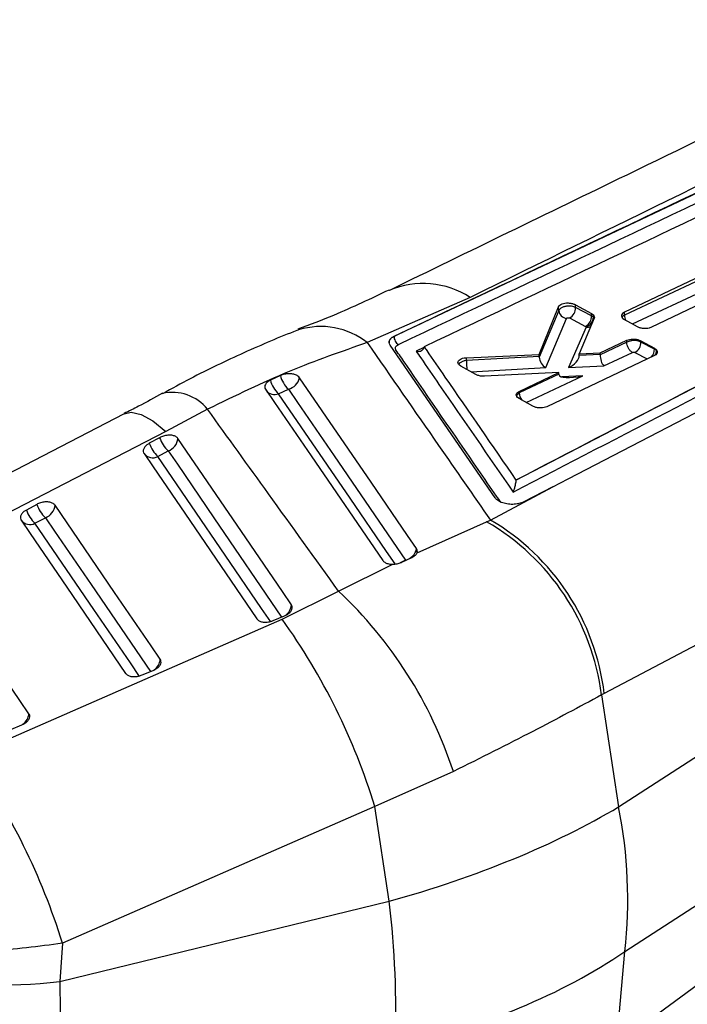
# Model space of a CAD drawing. Header units: millimetres. Extents: x 60 to 406, y 6 to 289.
# Tile 39 of 43: x 325 to 344, y 204 to 231. Entities that reach past the tile are written whole.
import ezdxf

# ---------------------------------------------------------------- set-up
doc = ezdxf.new("R2010")
doc.units = ezdxf.units.MM

msp = doc.modelspace()

# ---------------------------------------------------------------- linework, layer by layer
at = {"color": 7, "linetype": 'Continuous', "lineweight": 25}
for p, q in [((335.765063, 222.467884), (352.464023, 230.370531)), ((339.151178, 218.472972), (356.900854, 227.676631)), ((344.294636, 224.141087), (342.165935, 223.132345)), ((344.298241, 224.057221), (342.169279, 223.055253)), ((342.90961, 222.723402), (345.03822, 223.734484)), ((337.882316, 223.545696), (335.020623, 222.290633)), ((362.20375, 223.456494), (341.606519, 212.543744)), ((339.797081, 221.962902), (340.339178, 223.288438)), ((340.343896, 223.179682), (339.80018, 221.885153)), ((340.343896, 223.179682), (340.339178, 223.288438)), ((340.807667, 223.342494), (341.251636, 223.097241)), ((340.811038, 223.264778), (340.807667, 223.342494)), ((341.254523, 223.030678), (340.811038, 223.264778)), ((339.983831, 221.594997), (340.559067, 222.964581)), ((340.643001, 222.975189), (341.086633, 222.741009)), ((341.326022, 222.964844), (340.910968, 221.977875)), ((341.251636, 223.097241), (341.303123, 223.058519)), ((341.254523, 223.030678), (341.251636, 223.097241)), ((341.305959, 222.993147), (341.303123, 223.058519)), ((342.122072, 222.961942), (342.16477, 222.932008)), ((342.16477, 222.932008), (342.517179, 222.737836)), ((342.169279, 223.055253), (342.165935, 223.132345)), ((341.099463, 222.71838), (340.614617, 221.595662)), ((341.086633, 222.741009), (341.095391, 222.734651)), ((341.095391, 222.734651), (341.099463, 222.71838)), ((342.005514, 209.396026), (362.466613, 222.676122)), ((335.765272, 222.46308), (335.765062, 222.467907)), ((341.489799, 222.002516), (342.231199, 222.354681)), ((342.233608, 222.299145), (342.231199, 222.354681)), ((342.623751, 222.340515), (342.999572, 222.133574)), ((342.625199, 222.307143), (342.623751, 222.340515)), ((338.572455, 217.976411), (335.654434, 222.21719)), ((342.233609, 222.299111), (341.491677, 221.949942)), ((342.233609, 222.299111), (342.233608, 222.299145)), ((343.00064, 222.108966), (342.625199, 222.307143)), ((342.999572, 222.133574), (343.05385, 222.091859)), ((343.00064, 222.108966), (342.999572, 222.133574)), ((343.054869, 222.068374), (343.05385, 222.091859)), ((337.775133, 221.871321), (339.797081, 221.962902)), ((337.778543, 221.792704), (337.775133, 221.871321)), ((337.778543, 221.792704), (337.778442, 221.792648)), ((339.7996, 221.904842), (337.778543, 221.792704)), ((339.7996, 221.904842), (339.797081, 221.962902)), ((342.998355, 221.93265), (340.011862, 220.511101)), ((340.910968, 221.977875), (341.489799, 222.002516)), ((340.912924, 221.932822), (340.910968, 221.977875)), ((341.491628, 221.960351), (340.912994, 221.930909)), ((341.491628, 221.960351), (341.489799, 222.002516)), ((341.592687, 221.645427), (342.386617, 222.019067)), ((337.622471, 221.63621), (337.576929, 221.669084)), ((338.037205, 221.405348), (337.622471, 221.63621)), ((340.614617, 221.595662), (341.592687, 221.645427)), ((332.610113, 221.376478), (332.330009, 221.248187)), ((340.344141, 221.458356), (338.2806, 221.35578)), ((339.244577, 220.936126), (340.344141, 221.458356)), ((340.346202, 221.410841), (339.246437, 220.893246)), ((340.346202, 221.410841), (340.344141, 221.458356)), ((332.554258, 220.869523), (332.830037, 220.995275)), ((339.24352, 220.734821), (339.195112, 220.770444)), ((339.619402, 220.526181), (339.24352, 220.734821)), ((339.246437, 220.893246), (339.244577, 220.936126)), ((330.58456, 220.438891), (329.424584, 219.823179)), ((328.269822, 220.313549), (319.361443, 215.713054)), ((329.253766, 219.649179), (328.965947, 219.492927)), ((329.204401, 219.125293), (329.492219, 219.28154)), ((342.179708, 205.380481), (362.640807, 218.660572)), ((338.444112, 217.360966), (340.176966, 218.284412)), ((339.150907, 218.467822), (339.151178, 218.472972)), ((340.176966, 218.284412), (339.367882, 217.864662)), ((325.839562, 217.79564), (325.551743, 217.639382)), ((362.446586, 217.858607), (342.026607, 202.859811)), ((325.790206, 217.271762), (326.078021, 217.428014)), ((336.405294, 216.45386), (338.338485, 217.315978)), ((338.338485, 217.315978), (338.444112, 217.360966)), ((335.979269, 216.19113), (336.264098, 216.32581)), ((334.225114, 215.387053), (335.731296, 216.136029)), ((332.655708, 214.61227), (334.225114, 215.387053)), ((332.411638, 214.569782), (332.719111, 214.697201)), ((323.974896, 210.813083), (332.655708, 214.61227)), ((328.764275, 213.058281), (329.071749, 213.185694)), ((341.606519, 212.543744), (341.531753, 212.503808)), ((341.531753, 212.503808), (342.005514, 209.396026)), ((325.116905, 211.546884), (325.424378, 211.674286)), ((337.414085, 210.377701), (335.233036, 209.406034)), ((335.233036, 209.406034), (326.552139, 205.606141)), ((335.634167, 206.774706), (335.233036, 209.406034)), ((326.47776, 204.54764), (335.634167, 206.774706)), ((326.552139, 205.606141), (326.47776, 204.54764)), ((341.952461, 202.805581), (342.179708, 205.380481))]:
    msp.add_line(p, q, dxfattribs=at)
at = {"color": 8, "linetype": 'Continuous', "lineweight": 25}
for p, q in [((342.390811, 222.807464), (344.451263, 223.777184)), ((336.597653, 222.152323), (336.380056, 222.049011)), ((342.457162, 222.017559), (342.798357, 221.837457)), ((337.903839, 221.479589), (339.983831, 221.594997)), ((339.43363, 220.629294), (341.008294, 221.370394)), ((341.008294, 221.370394), (340.428078, 221.336145)), ((336.086011, 216.247766), (335.933047, 216.174348))]:
    msp.add_line(p, q, dxfattribs=at)
at = {"color": 7, "linetype": 'Continuous', "lineweight": 25, "flags": 128}
for points in [[(340.176966, 218.284412), (340.601327, 218.50458), (344.620157, 220.589807), (350.020279, 223.392303)], [(336.393022, 216.568152), (336.140967, 216.935868), (335.125762, 218.416806), (333.139313, 221.313971)], [(332.193217, 220.994753), (332.443129, 220.629845), (333.458542, 219.147077), (335.449874, 216.238759)], [(332.830037, 220.995275), (333.08402, 220.625022), (334.099943, 219.143882), (336.086011, 216.247766)], [(329.424584, 219.823179), (321.561877, 215.763295), (320.515534, 215.223046)], [(332.917004, 215.005375), (332.663301, 215.377045), (331.648488, 216.863713), (329.761669, 219.627859)], [(328.820158, 219.209519), (329.07386, 218.83786), (330.088665, 217.351219), (331.95582, 214.615932)], [(332.34004, 214.531655), (332.086342, 214.903315), (331.071544, 216.389969), (329.204401, 219.125293)], [(329.269644, 213.493848), (329.015943, 213.865473), (328.00114, 215.351983), (326.347455, 217.774345)], [(325.405953, 217.355983), (325.659652, 216.98437), (326.674447, 215.497909), (328.308461, 213.104417)], [(328.692683, 213.020121), (328.438989, 213.391742), (327.424204, 214.878227), (325.790206, 217.271762)], [(325.622283, 211.982407), (325.368584, 212.353975), (324.353791, 213.840242), (322.933246, 215.920784)]]:
    msp.add_lwpolyline(points, dxfattribs=at)
at = {"color": 8, "linetype": 'Continuous', "lineweight": 25, "flags": 128}
for points in [[(335.794524, 216.142887), (335.558605, 216.487088), (334.542668, 217.969223), (332.554258, 220.869523)], [(328.270198, 220.31425), (328.4632, 220.357719), (328.738968, 220.296262), (329.062558, 220.116343), (329.424584, 219.823179)], [(329.492219, 219.28154), (329.745917, 218.909875), (330.760717, 217.423209), (332.643017, 214.665668)], [(326.078021, 217.428014), (326.331717, 217.056389), (327.346503, 215.569886), (328.995642, 213.154157)]]:
    msp.add_lwpolyline(points, dxfattribs=at)
at = {"color": 8, "linetype": 'Continuous', "lineweight": 25}
for centre, radius, start, end in [((336.573641, 221.513499), 2.417117, 57.2196456, 112.884321), ((342.493951, 223.052961), 0.324679, 179.595519, 206.2988527), ((333.729996, 220.651478), 2.086276, 51.7840544, 107.1573862), ((341.133126, 222.940592), 0.224747, 261.3857427, 297.0603289), ((342.658591, 222.111279), 0.342057, 320.3841502, 359.6125416), ((342.825861, 222.062744), 0.229077, 328.4885758, 1.4082064), ((329.607271, 219.655895), 1.252268, 38.7014502, 102.7342523), ((332.446254, 221.148334), 0.299, 218.1829441, 291.1749651), ((339.584297, 220.893232), 0.33786, 179.9976858, 216.2170375), ((332.518307, 215.042966), 0.400465, 304.9206005, 354.6138506), ((328.870925, 213.531437), 0.400487, 304.9226036, 354.6144497), ((325.223512, 212.020011), 0.40054, 304.9262442, 354.6129434)]:
    msp.add_arc(centre, radius, start, end, dxfattribs=at)
at = {"color": 7, "linetype": 'Continuous', "lineweight": 25}
for centre, radius, start, end in [((340.581731, 223.202423), 0.23892, 185.4619941, 264.5568011), ((340.479719, 223.263484), 0.331322, 299.5260493, 0.2238674), ((340.922947, 223.029368), 0.331578, 299.5813195, 0.2263231), ((341.036024, 222.998022), 0.269979, 282.7028597, 358.9652992), ((342.293871, 222.305858), 0.33133, 299.5269792, 0.2222241), ((333.066086, 221.428365), 0.757808, 193.7544699, 227.514327), ((333.332129, 221.538983), 0.740078, 192.6842553, 227.2787835), ((332.719643, 221.411822), 0.430927, 284.843425, 346.8754067), ((330.172291, 219.98379), 0.977575, 200.0162199, 225.9191444), ((329.350241, 219.669985), 0.413578, 290.0774291, 354.1539005), ((329.884458, 219.827539), 0.977562, 200.0166241, 225.9196915), ((329.063963, 219.403188), 0.311366, 218.4622979, 296.8103356), ((326.758078, 218.13028), 0.977576, 200.0180619, 225.9204853), ((325.936041, 217.816441), 0.413562, 290.0786201, 354.1578022), ((326.470199, 217.974002), 0.977513, 200.0181441, 225.9220766), ((325.649762, 217.549669), 0.311379, 218.4643654, 296.8104395), ((335.075989, 211.685464), 6.507425, 7.2243874, 59.9106591), ((335.170527, 211.765287), 6.482899, 6.896633, 59.6715108), ((335.973478, 216.662891), 0.430108, 285.1673538, 347.2751927), ((325.979809, 206.618332), 12.036426, 18.199865, 46.7620776), ((317.950365, 204.091379), 18.081379, 17.0933702, 35.5817052), ((309.275405, 200.29609), 18.074351, 17.0849527, 35.5824519), ((329.065113, 206.823122), 13.193704, 353.72255, 11.2453078), ((307.570039, 203.543233), 28.249561, 358.3994012, 6.5684545), ((324.894932, 217.173742), 12.724929, 238.256487, 277.1454133)]:
    msp.add_arc(centre, radius, start, end, dxfattribs=at)
for centre, major_axis, ratio, start_param, end_param in [((341.061247, 222.92244), (0.273226, 0.00805), 0.539072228, 0.445300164, 0.769255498), ((342.80758, 222.000789), (0.272978, 0.008059), 0.53910749, 0.421673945, 0.769442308), ((339.750459, 221.778472), (0.021081, 0.228694), 0.197440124, 5.215796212, 5.315920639), ((339.991131, 221.791826), (-0.144315, 0.204606), 0.611349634, 0.731511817, 2.246698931), ((340.621919, 221.792491), (0.274836, 0.190859), 0.503203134, 4.351125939, 5.967125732), ((340.672682, 221.91004), (0.238013, 0.042839), 0.785953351, 6.167030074, 6.17705261), ((341.599987, 221.842256), (-0.056079, 0.223958), 0.414724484, 0.968650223, 2.531058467), ((341.218109, 221.822826), (0.254286, 0.194318), 0.520238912, 5.881427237, 5.935018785), ((340.735566, 221.435432), (0.389228, 0.02701), 0.489454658, 3.128898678, 3.164493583), ((341.015596, 221.567225), (0.667581, 0.170052), 0.275160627, 3.104689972, 4.631502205), ((329.698483, 213.03552), (16.600952, 2.227095), 0.437972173, 5.018685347, 5.48687279), ((329.698483, 213.03552), (16.716982, -1.059166), 0.644076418, 5.127019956, 5.595207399), ((328.554441, 211.024357), (0.817883, 14.431784), 0.13264098, 2.043700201, 2.392766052)]:
    msp.add_ellipse(centre, major_axis=major_axis, ratio=ratio, start_param=start_param, end_param=end_param, dxfattribs=at)
for points, knots in [([(351.155639, 231.259557), (348.180549, 229.824109), (343.008416, 227.328612), (337.834229, 224.810151), (335.636313, 223.740347)], [0, 0, 0, 0, 0.5752152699, 1, 1, 1, 1]), ([(352.899778, 230.91069), (351.782556, 230.362675), (346.790053, 227.913771), (341.775057, 225.454574), (337.882316, 223.545696)], [0, 0, 0, 0, 0.223779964, 1, 1, 1, 1]), ([(352.463705, 230.36956), (350.760955, 229.565939), (345.195074, 226.939092), (339.628726, 224.296946), (335.76527, 222.463102)], [0, 0, 0, 0, 0.305926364, 1, 1, 1, 1]), ([(335.886764, 222.237977), (339.750713, 224.071476), (345.3177, 226.71309), (350.884948, 229.339031), (352.588066, 230.142352)], [0, 0, 0, 0, 0.694082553, 1, 1, 1, 1]), ([(352.798061, 229.857865), (352.787971, 229.853092), (352.431026, 229.684252), (350.686643, 228.85887), (345.298412, 226.306127), (340.256798, 223.909772), (336.602707, 222.172928)], [0, 0, 0, 0, 0.001869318, 0.066123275, 0.323139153, 1, 1, 1, 1]), ([(356.900904, 227.675457), (353.946499, 226.140109), (348.031054, 223.065966), (342.113008, 220.012035), (339.151269, 218.468011), (339.150907, 218.467822)], [0, 0, 0, 0, 0.499408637, 0.999938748, 1, 1, 1, 1]), ([(339.073193, 218.139479), (342.104032, 219.709712), (348.130802, 222.832091), (354.156628, 225.959555), (357.152091, 227.514229)], [0, 0, 0, 0, 0.5028959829, 1, 1, 1, 1]), ([(335.626609, 223.751574), (335.124231, 223.511269), (334.323309, 223.128159), (333.42639, 222.78688), (333.092062, 222.659668)], [0, 0, 0, 0, 0.627249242, 1, 1, 1, 1]), ([(340.339178, 223.288438), (340.348539, 223.303449), (340.367259, 223.333466), (340.431099, 223.367775), (340.51316, 223.389092), (340.607283, 223.394524), (340.701436, 223.383352), (340.768297, 223.362761), (340.799397, 223.346751), (340.807667, 223.342494)], [0, 0, 0, 0, 0.156680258, 0.313324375, 0.47076884, 0.628754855, 0.78647099, 0.943222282, 1, 1, 1, 1]), ([(340.811038, 223.264778), (340.811025, 223.264784), (340.789329, 223.274272), (340.738035, 223.295476), (340.648581, 223.306532), (340.555516, 223.302544), (340.468228, 223.281842), (340.396132, 223.246967), (340.358734, 223.209227), (340.346173, 223.186916), (340.343899, 223.179692), (340.343896, 223.179682)], [0, 0, 0, 0, 0.0000947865, 0.1561505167, 0.3095861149, 0.4629392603, 0.6183050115, 0.7760927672, 0.9357494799, 0.9999098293, 1, 1, 1, 1]), ([(340.559067, 222.964581), (340.559621, 222.965662), (340.561568, 222.969463), (340.568596, 222.975308), (340.581609, 222.980622), (340.59751, 222.983365), (340.614218, 222.983304), (340.630371, 222.980698), (340.638795, 222.977024), (340.643001, 222.975189)], [0, 0, 0, 0, 0.063682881, 0.223872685, 0.384114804, 0.542132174, 0.69657526, 0.84853393, 1, 1, 1, 1]), ([(341.303123, 223.058519), (341.314626, 223.043063), (341.337568, 223.012237), (341.329863, 222.980613), (341.326022, 222.964844)], [0, 0, 0, 0, 0.501366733, 1, 1, 1, 1]), ([(342.165935, 223.132345), (342.145932, 223.120651), (342.105921, 223.097259), (342.081223, 223.050791), (342.084863, 223.003558), (342.110169, 222.975255), (342.122072, 222.961942)], [0, 0, 0, 0, 0.257850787, 0.515756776, 0.772220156, 1, 1, 1, 1]), ([(333.114369, 222.644064), (333.09782, 222.637893), (332.603082, 222.453411), (331.600862, 222.017004), (330.350365, 221.430245), (329.591219, 221.009868), (329.335926, 220.8685)], [0, 0, 0, 0, 0.013649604, 0.408057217, 0.800935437, 1, 1, 1, 1]), ([(342.517179, 222.737836), (342.541244, 222.726796), (342.58937, 222.704718), (342.681481, 222.688539), (342.775495, 222.687709), (342.854629, 222.700915), (342.893948, 222.716996), (342.90961, 222.723402)], [0, 0, 0, 0, 0.213312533, 0.426576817, 0.641002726, 0.857003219, 1, 1, 1, 1]), ([(335.654443, 222.217193), (335.642221, 222.242088), (335.617778, 222.291878), (335.638364, 222.369279), (335.692525, 222.429036), (335.746419, 222.457912), (335.764812, 222.467767)], [0, 0, 0, 0, 0.272316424, 0.544626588, 0.844586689, 1, 1, 1, 1]), ([(335.76478, 222.462767), (335.764466, 222.462631), (335.76414, 222.462491), (335.763809, 222.462299), (335.763797, 222.462292)], [0, 0, 0, 0, 0.961412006, 1, 1, 1, 1]), ([(335.765024, 222.462883), (335.766307, 222.44138), (335.768873, 222.398372), (335.796305, 222.331277), (335.836765, 222.272623), (335.869934, 222.249447), (335.886519, 222.237859)], [0, 0, 0, 0, 0.249995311, 0.500006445, 0.750002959, 1, 1, 1, 1]), ([(342.231199, 222.354681), (342.255735, 222.364041), (342.304808, 222.382761), (342.398414, 222.392052), (342.493321, 222.385506), (342.571138, 222.366207), (342.609206, 222.347618), (342.623751, 222.340515)], [0, 0, 0, 0, 0.216949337, 0.433904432, 0.650779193, 0.866572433, 1, 1, 1, 1]), ([(342.625199, 222.307143), (342.625186, 222.30715), (342.603272, 222.319802), (342.551965, 222.336418), (342.46217, 222.349216), (342.368917, 222.344705), (342.290609, 222.325935), (342.24891, 222.30798), (342.233621, 222.299152), (342.233608, 222.299145)], [0, 0, 0, 0, 0.0001271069, 0.2147441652, 0.4256661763, 0.6364836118, 0.8501695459, 0.9998748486, 1, 1, 1, 1]), ([(335.020623, 222.290633), (334.30351, 222.042398), (332.852998, 221.540288), (331.346345, 220.808761), (330.58456, 220.438891)], [0, 0, 0, 0, 0.494385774, 1, 1, 1, 1]), ([(335.020623, 222.290633), (335.681484, 221.338124), (336.821452, 219.695069), (337.963944, 218.05166), (338.444112, 217.360966)], [0, 0, 0, 0, 0.5797188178, 1, 1, 1, 1]), ([(335.819444, 222.084564), (335.814577, 222.09319), (335.800336, 222.118437), (335.801771, 222.1602), (335.830011, 222.205015), (335.8679, 222.227022), (335.886762, 222.237978)], [0, 0, 0, 0, 0.1561969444, 0.4571264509, 0.729730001, 1, 1, 1, 1]), ([(338.73784, 217.845608), (338.695545, 217.907061), (338.484073, 218.214325), (337.595878, 219.50476), (336.66537, 220.856284), (335.904047, 221.961715), (335.819441, 222.084562)], [0, 0, 0, 0, 0.043477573, 0.217387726, 0.913027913, 1, 1, 1, 1]), ([(336.380056, 222.049011), (336.380948, 222.048875), (336.385993, 222.048103), (336.415682, 222.0444), (336.46604, 222.045698), (336.525166, 222.064049), (336.568171, 222.093941), (336.595585, 222.131024), (336.600445, 222.159616), (336.602707, 222.172928)], [0, 0, 0, 0, 0.008685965, 0.049176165, 0.289071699, 0.496523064, 0.677745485, 0.849970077, 1, 1, 1, 1]), ([(336.602707, 222.172928), (336.626129, 222.138932), (336.818661, 221.859489), (337.668157, 220.626544), (338.494227, 219.426965), (339.151178, 218.472972)], [0, 0, 0, 0, 0.027574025, 0.226655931, 1, 1, 1, 1]), ([(342.386617, 222.019067), (342.365829, 222.033052), (342.324252, 222.061021), (342.273112, 222.13402), (342.238387, 222.218142), (342.235202, 222.272122), (342.233609, 222.299111)], [0, 0, 0, 0, 0.250004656, 0.500004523, 0.750005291, 1, 1, 1, 1]), ([(343.05385, 222.091859), (343.064274, 222.076407), (343.08512, 222.045504), (343.076972, 221.997198), (343.045548, 221.958515), (343.011704, 221.939966), (342.998355, 221.93265)], [0, 0, 0, 0, 0.27344698, 0.54685957, 0.821270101, 1, 1, 1, 1]), ([(336.380056, 222.049011), (336.422349, 221.987639), (336.633814, 221.68078), (337.531537, 220.377947), (338.386952, 219.135895), (339.073193, 218.139479)], [0, 0, 0, 0, 0.047112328, 0.235561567, 1, 1, 1, 1]), ([(337.576929, 221.669084), (337.564566, 221.684252), (337.539842, 221.714584), (337.541163, 221.763413), (337.571514, 221.808018), (337.630325, 221.843813), (337.70225, 221.865266), (337.753941, 221.869561), (337.775133, 221.871321)], [0, 0, 0, 0, 0.174207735, 0.348389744, 0.52312381, 0.699209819, 0.876687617, 1, 1, 1, 1]), ([(342.386617, 222.019067), (342.389606, 222.020273), (342.396911, 222.023218), (342.411421, 222.02563), (342.428272, 222.025603), (342.444508, 222.023), (342.452981, 222.019357), (342.457162, 222.017559)], [0, 0, 0, 0, 0.1516148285, 0.3704511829, 0.5843741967, 0.7948999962, 1, 1, 1, 1]), ([(332.330009, 221.248187), (332.300013, 221.231623), (332.238929, 221.19789), (332.183561, 221.13091), (332.164386, 221.060383), (332.179056, 221.015558), (332.19301, 220.995057), (332.193217, 220.994753)], [0, 0, 0, 0, 0.242011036, 0.492831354, 0.74420931, 0.996201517, 1, 1, 1, 1]), ([(333.139313, 221.313971), (333.124793, 221.330479), (333.093274, 221.366311), (333.007302, 221.405589), (332.89657, 221.426919), (332.775387, 221.424534), (332.677259, 221.403984), (332.626579, 221.383223), (332.610113, 221.376478)], [0, 0, 0, 0, 0.1604693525, 0.3483272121, 0.5360200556, 0.7232856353, 0.9100937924, 1, 1, 1, 1]), ([(338.2806, 221.35578), (338.257292, 221.355627), (338.202683, 221.355267), (338.114274, 221.370392), (338.063388, 221.393472), (338.037205, 221.405348)], [0, 0, 0, 0, 0.265521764, 0.622071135, 1, 1, 1, 1]), ([(329.333957, 220.882863), (329.114363, 220.760681), (328.765705, 220.566687), (328.399509, 220.386788), (328.263953, 220.320194)], [0, 0, 0, 0, 0.629825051, 1, 1, 1, 1]), ([(339.195112, 220.770444), (339.183293, 220.785681), (339.159656, 220.816153), (339.163066, 220.864682), (339.191954, 220.906516), (339.228329, 220.926983), (339.244577, 220.936126)], [0, 0, 0, 0, 0.262264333, 0.524500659, 0.787600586, 1, 1, 1, 1]), ([(334.225114, 215.387053), (333.576023, 216.288851), (332.363628, 217.973262), (331.148932, 219.656721), (330.58456, 220.438891)], [0, 0, 0, 0, 0.535379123, 1, 1, 1, 1]), ([(340.011862, 220.511101), (339.987327, 220.501751), (339.93826, 220.483051), (339.844708, 220.47388), (339.749881, 220.48063), (339.672043, 220.500179), (339.633987, 220.518977), (339.619402, 220.526181)], [0, 0, 0, 0, 0.216769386, 0.433523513, 0.650275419, 0.865968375, 1, 1, 1, 1]), ([(329.761669, 219.627859), (329.74493, 219.646058), (329.7109, 219.683057), (329.619716, 219.714679), (329.509245, 219.723148), (329.389925, 219.705734), (329.304042, 219.675423), (329.261946, 219.653449), (329.253766, 219.649179)], [0, 0, 0, 0, 0.185824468, 0.377795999, 0.569761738, 0.761732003, 0.95369916, 1, 1, 1, 1]), ([(328.965947, 219.492927), (328.94237, 219.478608), (328.886807, 219.444861), (328.825238, 219.378492), (328.793254, 219.302775), (328.798691, 219.245496), (328.815592, 219.217172), (328.820158, 219.209519)], [0, 0, 0, 0, 0.179457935, 0.422923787, 0.66639387, 0.909857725, 1, 1, 1, 1]), ([(339.150907, 218.467822), (339.149943, 218.456587), (339.147757, 218.431118), (339.139723, 218.379329), (339.12428, 218.303494), (339.101009, 218.216931), (339.082693, 218.163571), (339.073376, 218.139941), (339.073193, 218.139479)], [0, 0, 0, 0, 0.08447537, 0.191495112, 0.360726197, 0.667060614, 0.993490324, 1, 1, 1, 1]), ([(339.186468, 217.808103), (339.158363, 217.804572), (339.07922, 217.79463), (338.939631, 217.800292), (338.785642, 217.83336), (338.658185, 217.890599), (338.596196, 217.943396), (338.57486, 217.973066), (338.572516, 217.976326)], [0, 0, 0, 0, 0.118147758, 0.332699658, 0.546981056, 0.760671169, 0.973708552, 1, 1, 1, 1]), ([(326.347455, 217.774345), (326.330718, 217.792539), (326.29669, 217.829531), (326.20551, 217.861161), (326.095041, 217.869613), (325.975721, 217.852194), (325.889838, 217.821884), (325.847742, 217.79991), (325.839562, 217.79564)], [0, 0, 0, 0, 0.185816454, 0.377786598, 0.569757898, 0.761730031, 0.953698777, 1, 1, 1, 1]), ([(339.367882, 217.864662), (339.325649, 217.846485), (339.270493, 217.822747), (339.202418, 217.810883), (339.186468, 217.808103)], [0, 0, 0, 0, 0.765716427, 1, 1, 1, 1]), ([(325.551743, 217.639382), (325.5282, 217.625087), (325.472668, 217.591369), (325.411088, 217.525034), (325.379065, 217.449315), (325.384466, 217.392014), (325.401375, 217.363661), (325.405953, 217.355983)], [0, 0, 0, 0, 0.179191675, 0.422655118, 0.666123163, 0.909587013, 1, 1, 1, 1]), ([(336.264098, 216.32581), (336.292581, 216.341659), (336.351564, 216.374479), (336.390898, 216.422078), (336.403143, 216.449111), (336.405294, 216.45386)], [0, 0, 0, 0, 0.434968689, 0.900741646, 1, 1, 1, 1]), ([(336.405294, 216.45386), (336.410499, 216.471671), (336.422054, 216.511209), (336.403318, 216.547958), (336.393022, 216.568152)], [0, 0, 0, 0, 0.450483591, 1, 1, 1, 1]), ([(335.449874, 216.238759), (335.466236, 216.220716), (335.499913, 216.183579), (335.590848, 216.147768), (335.673999, 216.135931), (335.72224, 216.136014), (335.731296, 216.136029)], [0, 0, 0, 0, 0.297634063, 0.612614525, 0.927284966, 1, 1, 1, 1]), ([(335.731296, 216.136029), (335.77104, 216.138783), (335.85052, 216.144289), (335.933631, 216.17033), (335.973055, 216.188298), (335.979269, 216.19113)], [0, 0, 0, 0, 0.457272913, 0.914444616, 1, 1, 1, 1]), ([(341.329488, 201.355992), (342.685975, 202.352811), (349.436296, 207.313308), (356.186202, 212.269165), (361.579704, 216.229136)], [0, 0, 0, 0, 0.200951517, 1, 1, 1, 1]), ([(332.719111, 214.697201), (332.748313, 214.711064), (332.812738, 214.741648), (332.888544, 214.80658), (332.935547, 214.881481), (332.94487, 214.951206), (332.925462, 214.988933), (332.917004, 215.005375)], [0, 0, 0, 0, 0.180178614, 0.397495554, 0.614812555, 0.832130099, 1, 1, 1, 1]), ([(331.95582, 214.615932), (331.95602, 214.61564), (331.970014, 214.595246), (332.010872, 214.559685), (332.10219, 214.52793), (332.213658, 214.52112), (332.321875, 214.536919), (332.385451, 214.560195), (332.411638, 214.569782)], [0, 0, 0, 0, 0.003082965, 0.215173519, 0.427264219, 0.63935489, 0.851447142, 1, 1, 1, 1]), ([(329.071749, 213.185694), (329.100953, 213.199558), (329.165379, 213.230143), (329.241187, 213.29507), (329.288188, 213.369969), (329.297511, 213.439677), (329.278102, 213.477406), (329.269644, 213.493848)], [0, 0, 0, 0, 0.180190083, 0.397504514, 0.61482066, 0.832136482, 1, 1, 1, 1]), ([(328.308461, 213.104417), (328.325866, 213.085664), (328.360674, 213.048158), (328.453796, 213.016884), (328.564467, 213.009494), (328.673397, 213.025093), (328.737538, 213.048517), (328.764275, 213.058281)], [0, 0, 0, 0, 0.212093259, 0.424189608, 0.636284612, 0.848383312, 1, 1, 1, 1]), ([(341.531753, 212.503808), (340.912981, 212.17173), (339.656027, 211.497157), (338.169053, 210.754675), (337.414085, 210.377701)], [0, 0, 0, 0, 0.492278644, 1, 1, 1, 1]), ([(325.424378, 211.674286), (325.453586, 211.688149), (325.518015, 211.718731), (325.593825, 211.783656), (325.640826, 211.858553), (325.650146, 211.92825), (325.63074, 211.965969), (325.622283, 211.982407)], [0, 0, 0, 0, 0.180202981, 0.397518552, 0.614831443, 0.832146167, 1, 1, 1, 1]), ([(326.552139, 205.606141), (325.890491, 205.518171), (324.580753, 205.344033), (322.537096, 205.42167), (320.691344, 205.744647), (319.141398, 206.299124), (318.546542, 206.80968), (318.250136, 207.064081)], [0, 0, 0, 0, 0.2028589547, 0.4015610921, 0.5986205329, 0.7999996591, 1, 1, 1, 1])]:
    msp.add_open_spline(points, degree=3, knots=knots, dxfattribs=at)
at = {"color": 8, "linetype": 'Continuous', "lineweight": 25}
for points, knots in [([(342.169279, 223.055253), (342.169267, 223.055246), (342.147355, 223.042597), (342.11642, 223.021828), (342.105873, 222.996695), (342.102272, 222.988113)], [0, 0, 0, 0, 0.000383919, 0.65864796, 1, 1, 1, 1]), ([(335.763797, 222.462292), (335.763784, 222.462286), (335.731502, 222.447259), (335.674351, 222.402777), (335.628483, 222.340451), (335.63261, 222.298318), (335.634213, 222.281951)], [0, 0, 0, 0, 0.000143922, 0.375504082, 0.757402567, 1, 1, 1, 1]), ([(337.778442, 221.792648), (337.756038, 221.789267), (337.703397, 221.781322), (337.632898, 221.753558), (337.581457, 221.720046), (337.568739, 221.695882), (337.564473, 221.687776)], [0, 0, 0, 0, 0.2297996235, 0.5399247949, 0.8456666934, 1, 1, 1, 1]), ([(337.778442, 221.792648), (337.778007, 221.779275), (337.777135, 221.752528), (337.777793, 221.707788), (337.779875, 221.661872), (337.783463, 221.61638), (337.787989, 221.575035), (337.791749, 221.551655), (337.793458, 221.541031)], [0, 0, 0, 0, 0.171424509, 0.342867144, 0.514309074, 0.68575731, 0.857202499, 1, 1, 1, 1]), ([(339.246437, 220.893246), (339.246425, 220.893238), (339.224525, 220.880597), (339.18886, 220.852445), (339.163115, 220.812377), (339.167851, 220.789196), (339.169126, 220.782954)], [0, 0, 0, 0, 0.000243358, 0.417268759, 0.843077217, 1, 1, 1, 1])]:
    msp.add_open_spline(points, degree=3, knots=knots, dxfattribs=at)

doc.saveas('drawing.dxf')
